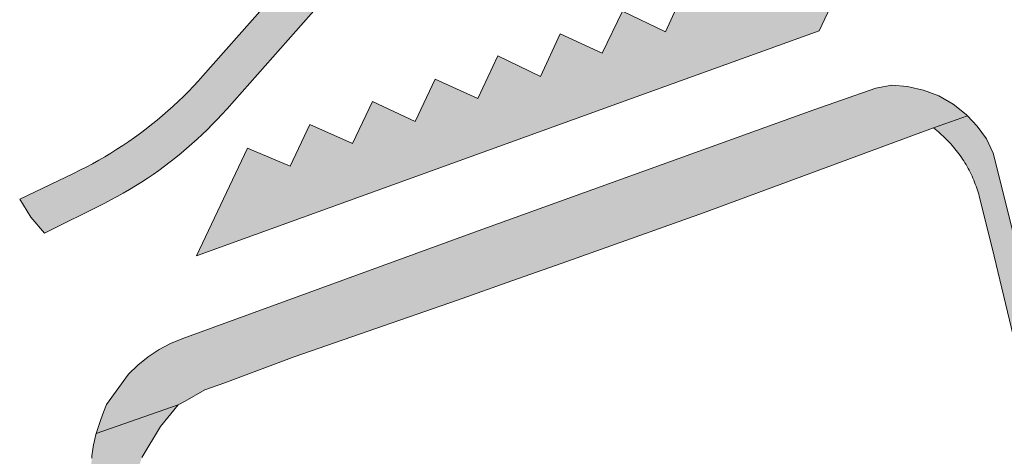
# Model space of a CAD drawing. Extents: x 97094 to 109644, y 463509 to 471969.
# Tile 236 of 256: x 103860 to 103915, y 468753 to 468777. Entities that reach past the tile are written whole.
import ezdxf

# ---------------------------------------------------------------- set-up
doc = ezdxf.new("R2010")
doc.units = 0
doc.layers.add('109 Onkruidbestrijding elementen', color=6, linetype='Continuous', lineweight=20, true_color=0xff00ff)

msp = doc.modelspace()

# ---------------------------------------------------------------- hatches: boundary and pattern name
at = {"layer": '109 Onkruidbestrijding elementen', "true_color": 0xff00ff}
for points in [[(103908.972, 468793.761), (103902.169, 468793.152), (103899.803, 468792.854), (103897.457, 468792.425), (103895.139, 468791.864), (103892.856, 468791.174), (103890.396, 468790.277), (103887.99, 468789.244), (103885.803, 468788.15), (103883.685, 468786.927), (103881.893, 468785.743), (103880.175, 468784.453), (103878.537, 468783.062), (103876.986, 468781.576), (103870.398, 468774.134), (103870.136, 468773.843), (103869.869, 468773.557), (103869.597, 468773.275), (103869.32, 468772.998), (103869.038, 468772.726), (103868.751, 468772.459), (103868.46, 468772.198), (103868.165, 468771.941), (103867.865, 468771.689), (103867.56, 468771.443), (103867.252, 468771.202), (103866.939, 468770.966), (103866.622, 468770.736), (103866.302, 468770.511), (103865.977, 468770.292), (103865.649, 468770.079), (103865.317, 468769.871), (103864.981, 468769.669), (103864.642, 468769.474), (103864.299, 468769.284), (103863.954, 468769.1), (103863.605, 468768.922), (103863.253, 468768.75), (103860.278, 468767.33), (103860.885, 468766.333), (103861.647, 468765.449), (103864.97, 468767.112), (103865.316, 468767.289), (103865.659, 468767.472), (103865.999, 468767.661), (103866.335, 468767.856), (103866.668, 468768.057), (103866.997, 468768.263), (103867.323, 468768.475), (103867.645, 468768.693), (103867.963, 468768.916), (103868.277, 468769.145), (103868.588, 468769.38), (103868.894, 468769.619), (103869.195, 468769.864), (103869.493, 468770.115), (103869.786, 468770.37), (103870.075, 468770.63), (103870.359, 468770.896), (103870.638, 468771.166), (103870.913, 468771.441), (103871.182, 468771.721), (103871.447, 468772.006), (103871.707, 468772.295), (103877.217, 468778.534), (103878.733, 468780.117), (103880.341, 468781.605), (103882.037, 468782.994), (103883.814, 468784.277), (103885.695, 468785.469), (103887.645, 468786.546), (103889.833, 468787.593), (103892.075, 468788.516), (103894.255, 468789.275), (103896.474, 468789.912), (103898.725, 468790.424), (103901.001, 468790.811), (103909.691, 468791.556), (103908.972, 468793.761)], [(103870.045, 468764.193), (103894.104, 468772.891), (103904.416, 468776.621), (103906.182, 468780.363), (103903.992, 468781.436), (103902.834, 468779.109), (103900.47, 468780.201), (103899.399, 468777.846), (103897.018, 468778.953), (103895.928, 468776.552), (103893.562, 468777.708), (103892.429, 468775.375), (103890.117, 468776.456), (103889.029, 468774.095), (103886.668, 468775.238), (103885.579, 468772.874), (103883.214, 468773.94), (103882.106, 468771.607), (103879.758, 468772.718), (103878.661, 468770.4), (103876.305, 468771.45), (103875.21, 468769.149), (103872.854, 468770.142), (103870.045, 468764.193)], [(103887.442, 468762.816), (103890.223, 468763.8), (103898.028, 468766.562), (103910.72, 468771.255), (103912.612, 468771.923), (103912.532, 468772.007), (103911.817, 468772.569), (103911.022, 468773.021), (103910.174, 468773.348), (103909.922, 468773.405), (103909.302, 468773.545), (103908.434, 468773.613), (103907.545, 468773.456), (103904.119, 468772.258), (103885.587, 468765.574), (103869.277, 468759.639), (103868.611, 468759.36), (103867.973, 468759.02), (103867.371, 468758.621), (103866.809, 468758.168), (103866.292, 468757.663), (103865.065, 468755.985), (103864.904, 468755.577), (103864.751, 468755.167), (103864.504, 468754.394), (103869.023, 468755.981), (103869.42, 468756.182), (103870.503, 468756.81), (103871.601, 468757.196), (103875.436, 468758.624), (103884.449, 468761.757), (103887.442, 468762.816)], [(103910.72, 468771.255), (103910.814, 468771.183), (103910.907, 468771.109), (103910.998, 468771.033), (103911.088, 468770.956), (103911.177, 468770.877), (103911.265, 468770.797), (103911.351, 468770.715), (103911.436, 468770.632), (103911.519, 468770.548), (103911.601, 468770.462), (103911.682, 468770.375), (103911.761, 468770.286), (103911.838, 468770.196), (103911.914, 468770.105), (103911.988, 468770.012), (103912.061, 468769.919), (103912.132, 468769.824), (103912.202, 468769.727), (103912.27, 468769.63), (103912.336, 468769.532), (103912.401, 468769.432), (103912.463, 468769.331), (103912.525, 468769.23), (103912.584, 468769.127), (103912.642, 468769.023), (103912.698, 468768.918), (103912.752, 468768.813), (103912.804, 468768.706), (103912.855, 468768.599), (103912.903, 468768.491), (103912.95, 468768.382), (103912.995, 468768.272), (103913.038, 468768.161), (103913.08, 468768.05), (103913.119, 468767.938), (103913.156, 468767.825), (103913.192, 468767.712), (103913.226, 468767.598), (103913.257, 468767.484), (103913.287, 468767.369), (103914.085, 468764.178), (103916.397, 468754.495), (103921.278, 468734.818), (103924.967, 468719.864), (103926.878, 468711.685), (103929.179, 468702.718), (103929.351, 468701.757), (103929.44, 468700.957), (103931.152, 468701.35), (103914.108, 468769.514), (103914.021, 468769.861), (103913.65, 468770.647), (103913.147, 468771.358), (103912.612, 468771.923), (103910.72, 468771.255)], [(103864.468, 468750.524), (103866.819, 468741.347), (103869.451, 468730.947), (103870.481, 468726.866), (103874.54, 468710.171), (103877.331, 468699.036), (103878.895, 468692.699), (103879.245, 468691.53), (103879.57, 468690.679), (103880.573, 468688.699), (103881.925, 468687.215), (103882.193, 468687.099), (103885.962, 468687.745), (103884.189, 468688.063), (103882.922, 468688.611), (103881.966, 468689.66), (103881.066, 468691.437), (103880.587, 468693.448), (103875.885, 468712.703), (103872.104, 468728.209), (103867.445, 468745.747), (103866.874, 468747.509), (103866.521, 468748.696), (103866.45, 468749.977), (103866.457, 468750.344), (103866.644, 468751.912), (103867.02, 468753.069), (103868.052, 468754.781), (103869.023, 468755.981), (103864.504, 468754.394), (103864.471, 468754.272), (103864.44, 468754.15), (103864.411, 468754.027), (103864.384, 468753.903), (103864.359, 468753.779), (103864.336, 468753.655), (103864.316, 468753.531), (103864.297, 468753.406), (103864.281, 468753.28), (103864.267, 468753.155), (103864.255, 468753.029), (103864.245, 468752.903), (103864.238, 468752.777), (103864.232, 468752.651), (103864.229, 468752.525), (103864.228, 468752.398), (103864.229, 468752.272), (103864.232, 468752.146), (103864.237, 468752.019), (103864.245, 468751.893), (103864.254, 468751.767), (103864.266, 468751.642), (103864.28, 468751.516), (103864.296, 468751.391), (103864.314, 468751.266), (103864.335, 468751.141), (103864.357, 468751.017), (103864.382, 468750.893), (103864.408, 468750.769), (103864.437, 468750.646), (103864.468, 468750.524)]]:
    msp.add_hatch(color=6, dxfattribs=at).paths.add_polyline_path(points)

# ---------------------------------------------------------------- linework, layer by layer
at = {"layer": '109 Onkruidbestrijding elementen', "color": 3, "true_color": 0x00ff00}
for points in [[(103876.986, 468781.576), (103870.398, 468774.134), (103870.136, 468773.843), (103869.869, 468773.557), (103869.597, 468773.275), (103869.32, 468772.998), (103869.038, 468772.726), (103868.751, 468772.459), (103868.46, 468772.198), (103868.165, 468771.941), (103867.865, 468771.689), (103867.56, 468771.443), (103867.252, 468771.202), (103866.939, 468770.966), (103866.622, 468770.736), (103866.302, 468770.511), (103865.977, 468770.292), (103865.649, 468770.079), (103865.317, 468769.871), (103864.981, 468769.669), (103864.642, 468769.474), (103864.299, 468769.284), (103863.954, 468769.1), (103863.605, 468768.922), (103863.253, 468768.75), (103860.278, 468767.33), (103860.885, 468766.333), (103861.647, 468765.449), (103864.97, 468767.112), (103865.316, 468767.289), (103865.659, 468767.472), (103865.999, 468767.661), (103866.335, 468767.856), (103866.668, 468768.057), (103866.997, 468768.263), (103867.323, 468768.475), (103867.645, 468768.693), (103867.963, 468768.916), (103868.277, 468769.145), (103868.588, 468769.38), (103868.894, 468769.619), (103869.195, 468769.864), (103869.493, 468770.115), (103869.786, 468770.37), (103870.075, 468770.63), (103870.359, 468770.896), (103870.638, 468771.166), (103870.913, 468771.441), (103871.182, 468771.721), (103871.447, 468772.006), (103871.707, 468772.295), (103877.217, 468778.534)], [(103931.152, 468701.35), (103914.108, 468769.514), (103914.021, 468769.861), (103913.65, 468770.647), (103913.147, 468771.358), (103912.612, 468771.923), (103910.72, 468771.255), (103910.72, 468771.255), (103910.814, 468771.183), (103910.907, 468771.109), (103910.998, 468771.033), (103911.088, 468770.956), (103911.177, 468770.877), (103911.265, 468770.797), (103911.351, 468770.715), (103911.436, 468770.632), (103911.519, 468770.548), (103911.601, 468770.462), (103911.682, 468770.375), (103911.761, 468770.286), (103911.838, 468770.196), (103911.914, 468770.105), (103911.988, 468770.012), (103912.061, 468769.919), (103912.132, 468769.824), (103912.202, 468769.727), (103912.27, 468769.63), (103912.336, 468769.532), (103912.401, 468769.432), (103912.463, 468769.331), (103912.525, 468769.23), (103912.584, 468769.127), (103912.642, 468769.023), (103912.698, 468768.918), (103912.752, 468768.813), (103912.804, 468768.706), (103912.855, 468768.599), (103912.903, 468768.491), (103912.95, 468768.382), (103912.995, 468768.272), (103913.038, 468768.161), (103913.08, 468768.05), (103913.119, 468767.938), (103913.156, 468767.825), (103913.192, 468767.712), (103913.226, 468767.598), (103913.257, 468767.484), (103913.287, 468767.369), (103914.085, 468764.178), (103916.397, 468754.495)], [(103867.02, 468753.069), (103868.052, 468754.781), (103869.023, 468755.981), (103864.504, 468754.394), (103864.471, 468754.272), (103864.44, 468754.15), (103864.411, 468754.027), (103864.384, 468753.903), (103864.359, 468753.779), (103864.336, 468753.655), (103864.316, 468753.531), (103864.297, 468753.406), (103864.281, 468753.28), (103864.267, 468753.155), (103864.255, 468753.029)]]:
    msp.add_lwpolyline(points, dxfattribs=at)
for points in [[(103870.045, 468764.193), (103894.104, 468772.891), (103904.416, 468776.621), (103906.182, 468780.363), (103903.992, 468781.436), (103902.834, 468779.109), (103900.47, 468780.201), (103899.399, 468777.846), (103897.018, 468778.953), (103895.928, 468776.552), (103893.562, 468777.708), (103892.429, 468775.375), (103890.117, 468776.456), (103889.029, 468774.095), (103886.668, 468775.238), (103885.579, 468772.874), (103883.214, 468773.94), (103882.106, 468771.607), (103879.758, 468772.718), (103878.661, 468770.4), (103876.305, 468771.45), (103875.21, 468769.149), (103872.854, 468770.142), (103870.045, 468764.193)], [(103887.442, 468762.816), (103890.223, 468763.8), (103898.028, 468766.562), (103910.72, 468771.255), (103912.612, 468771.923), (103912.532, 468772.007), (103911.817, 468772.569), (103911.022, 468773.021), (103910.174, 468773.348), (103909.922, 468773.405), (103909.302, 468773.545), (103908.434, 468773.613), (103907.545, 468773.456), (103904.119, 468772.258), (103885.587, 468765.574), (103869.277, 468759.639), (103868.611, 468759.36), (103867.973, 468759.02), (103867.371, 468758.621), (103866.809, 468758.168), (103866.292, 468757.663), (103865.065, 468755.985), (103864.904, 468755.577), (103864.751, 468755.167), (103864.504, 468754.394), (103869.023, 468755.981), (103869.42, 468756.182), (103870.503, 468756.81), (103871.601, 468757.196), (103875.436, 468758.624), (103884.449, 468761.757), (103887.442, 468762.816)]]:
    msp.add_lwpolyline(points, close=True, dxfattribs=at)

doc.saveas('drawing.dxf')
